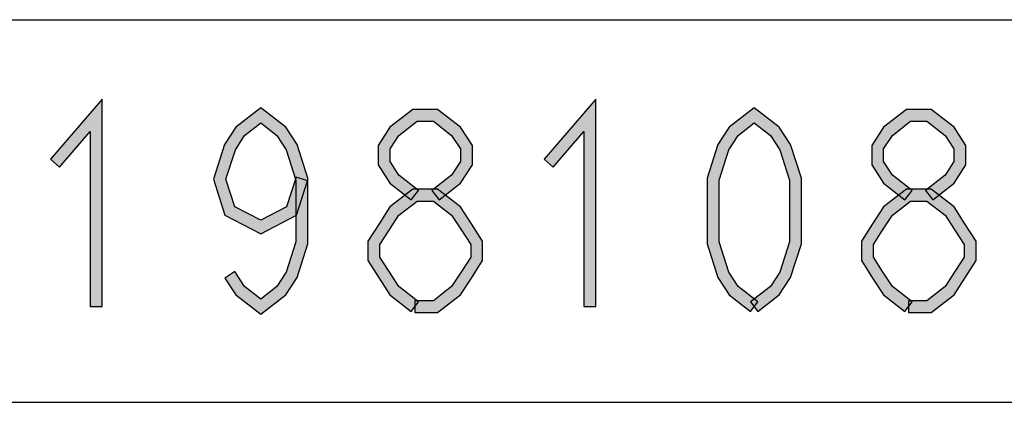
# Model space of a CAD drawing. Header units: millimetres. Extents: x 60 to 816, y 67 to 560.
# Tile 8 of 49: x 258 to 291, y 125 to 138. Entities that reach past the tile are written whole.
import ezdxf

# ---------------------------------------------------------------- set-up
doc = ezdxf.new("R2010")
doc.units = ezdxf.units.MM
doc.header["$LTSCALE"] = 0.327195
doc.layers.add('ALL_NOTE', color=7, linetype='Continuous')

msp = doc.modelspace()

# ---------------------------------------------------------------- hatches: boundary and pattern name
at = {"layer": 'ALL_NOTE', "linetype": 'Continuous', "lineweight": 25}
h = msp.add_hatch(color=2, dxfattribs=at)
h.dxf.hatch_style = 1
h.paths.add_polyline_path([(260.312, 134.011), (259.288, 132.82), (258.984, 133.081), (260.712, 135.09)])
h = msp.add_hatch(color=2, dxfattribs=at)
h.dxf.hatch_style = 1
h.paths.add_polyline_path([(260.312, 128.151), (260.312, 134.011), (260.712, 135.09), (260.712, 128.151)])
h = msp.add_hatch(color=2, dxfattribs=at)
h.dxf.hatch_style = 1
h.paths.add_polyline_path([(276.824, 134.011), (275.8, 132.82), (275.496, 133.081), (277.224, 135.09)])
h = msp.add_hatch(color=2, dxfattribs=at)
h.dxf.hatch_style = 1
h.paths.add_polyline_path([(276.824, 128.151), (276.824, 134.011), (277.224, 135.09), (277.224, 128.151)])
h = msp.add_hatch(color=2, dxfattribs=at)
h.dxf.hatch_style = 1
h.paths.add_polyline_path([(266.016, 134.298), (265.477, 133.88), (265.178, 134.155), (266.016, 134.804)])
h = msp.add_hatch(color=2, dxfattribs=at)
h.dxf.hatch_style = 1
h.paths.add_polyline_path([(266.554, 133.88), (266.016, 134.298), (266.016, 134.804), (266.853, 134.155)])
h = msp.add_hatch(color=2, dxfattribs=at)
h.dxf.hatch_style = 1
h.paths.add_polyline_path([(271.244, 134.351), (270.637, 133.88), (270.338, 134.155), (271.107, 134.751)])
h = msp.add_hatch(color=2, dxfattribs=at)
h.dxf.hatch_style = 1
h.paths.add_polyline_path([(271.795, 134.351), (271.244, 134.351), (271.107, 134.751), (271.932, 134.751)])
h = msp.add_hatch(color=2, dxfattribs=at)
h.dxf.hatch_style = 1
h.paths.add_polyline_path([(272.402, 133.88), (271.795, 134.351), (271.932, 134.751), (272.701, 134.155)])
h = msp.add_hatch(color=2, dxfattribs=at)
h.dxf.hatch_style = 1
h.paths.add_polyline_path([(282.528, 134.298), (281.989, 133.88), (281.69, 134.155), (282.528, 134.804)])
h = msp.add_hatch(color=2, dxfattribs=at)
h.dxf.hatch_style = 1
h.paths.add_polyline_path([(283.066, 133.88), (282.528, 134.298), (282.528, 134.804), (283.365, 134.155)])
h = msp.add_hatch(color=2, dxfattribs=at)
h.dxf.hatch_style = 1
h.paths.add_polyline_path([(287.756, 134.351), (287.149, 133.88), (286.85, 134.155), (287.619, 134.751)])
h = msp.add_hatch(color=2, dxfattribs=at)
h.dxf.hatch_style = 1
h.paths.add_polyline_path([(288.307, 134.351), (287.756, 134.351), (287.619, 134.751), (288.444, 134.751)])
h = msp.add_hatch(color=2, dxfattribs=at)
h.dxf.hatch_style = 1
h.paths.add_polyline_path([(288.914, 133.88), (288.307, 134.351), (288.444, 134.751), (289.213, 134.155)])
h = msp.add_hatch(color=2, dxfattribs=at)
h.dxf.hatch_style = 1
h.paths.add_polyline_path([(265.477, 133.88), (265.166, 133.398), (264.802, 133.57), (265.178, 134.155)])
h = msp.add_hatch(color=2, dxfattribs=at)
h.dxf.hatch_style = 1
h.paths.add_polyline_path([(266.866, 133.398), (266.554, 133.88), (266.853, 134.155), (267.23, 133.57)])
h = msp.add_hatch(color=2, dxfattribs=at)
h.dxf.hatch_style = 1
h.paths.add_polyline_path([(270.637, 133.88), (270.344, 133.425), (269.944, 133.543), (270.338, 134.155)])
h = msp.add_hatch(color=2, dxfattribs=at)
h.dxf.hatch_style = 1
h.paths.add_polyline_path([(272.696, 133.425), (272.402, 133.88), (272.701, 134.155), (273.096, 133.543)])
h = msp.add_hatch(color=2, dxfattribs=at)
h.dxf.hatch_style = 1
h.paths.add_polyline_path([(281.989, 133.88), (281.678, 133.398), (281.314, 133.57), (281.69, 134.155)])
h = msp.add_hatch(color=2, dxfattribs=at)
h.dxf.hatch_style = 1
h.paths.add_polyline_path([(283.378, 133.398), (283.066, 133.88), (283.365, 134.155), (283.742, 133.57)])
h = msp.add_hatch(color=2, dxfattribs=at)
h.dxf.hatch_style = 1
h.paths.add_polyline_path([(287.149, 133.88), (286.856, 133.425), (286.456, 133.543), (286.85, 134.155)])
h = msp.add_hatch(color=2, dxfattribs=at)
h.dxf.hatch_style = 1
h.paths.add_polyline_path([(289.208, 133.425), (288.914, 133.88), (289.213, 134.155), (289.608, 133.543)])
h = msp.add_hatch(color=2, dxfattribs=at)
h.dxf.hatch_style = 1
h.paths.add_polyline_path([(265.166, 133.398), (264.85, 132.417), (264.43, 132.417), (264.802, 133.57)])
h = msp.add_hatch(color=2, dxfattribs=at)
h.dxf.hatch_style = 1
h.paths.add_polyline_path([(267.192, 132.386), (266.866, 133.398), (267.23, 133.57), (267.592, 132.449)])
h = msp.add_hatch(color=2, dxfattribs=at)
h.dxf.hatch_style = 1
h.paths.add_polyline_path([(270.344, 133.425), (270.344, 133.01), (269.944, 132.892), (269.944, 133.543)])
h = msp.add_hatch(color=2, dxfattribs=at)
h.dxf.hatch_style = 1
h.paths.add_polyline_path([(272.696, 133.01), (272.696, 133.425), (273.096, 133.543), (273.096, 132.892)])
h = msp.add_hatch(color=2, dxfattribs=at)
h.dxf.hatch_style = 1
h.paths.add_polyline_path([(281.678, 133.398), (281.352, 132.386), (280.952, 132.449), (281.314, 133.57)])
h = msp.add_hatch(color=2, dxfattribs=at)
h.dxf.hatch_style = 1
h.paths.add_polyline_path([(283.704, 132.386), (283.378, 133.398), (283.742, 133.57), (284.104, 132.449)])
h = msp.add_hatch(color=2, dxfattribs=at)
h.dxf.hatch_style = 1
h.paths.add_polyline_path([(286.856, 133.425), (286.856, 133.01), (286.456, 132.892), (286.456, 133.543)])
h = msp.add_hatch(color=2, dxfattribs=at)
h.dxf.hatch_style = 1
h.paths.add_polyline_path([(289.208, 133.01), (289.208, 133.425), (289.608, 133.543), (289.608, 132.892)])
h = msp.add_hatch(color=2, dxfattribs=at)
h.dxf.hatch_style = 1
h.paths.add_polyline_path([(270.344, 133.01), (270.637, 132.555), (270.338, 132.28), (269.944, 132.892)])
h = msp.add_hatch(color=2, dxfattribs=at)
h.dxf.hatch_style = 1
h.paths.add_polyline_path([(272.402, 132.555), (272.696, 133.01), (273.096, 132.892), (272.701, 132.28)])
h = msp.add_hatch(color=2, dxfattribs=at)
h.dxf.hatch_style = 1
h.paths.add_polyline_path([(286.856, 133.01), (287.149, 132.555), (286.85, 132.28), (286.456, 132.892)])
h = msp.add_hatch(color=2, dxfattribs=at)
h.dxf.hatch_style = 1
h.paths.add_polyline_path([(288.914, 132.555), (289.208, 133.01), (289.608, 132.892), (289.213, 132.28)])
h = msp.add_hatch(color=2, dxfattribs=at)
h.dxf.hatch_style = 1
h.paths.add_polyline_path([(266.883, 131.491), (267.202, 132.479), (267.582, 132.356), (267.213, 131.211)])
h = msp.add_hatch(color=2, dxfattribs=at)
h.dxf.hatch_style = 1
h.paths.add_polyline_path([(267.192, 130.316), (267.192, 132.386), (267.592, 132.449), (267.592, 130.253)])
h = msp.add_hatch(color=2, dxfattribs=at)
h.dxf.hatch_style = 1
h.paths.add_polyline_path([(270.637, 132.555), (271.298, 132.042), (271.053, 131.726), (270.338, 132.28)])
h = msp.add_hatch(color=2, dxfattribs=at)
h.dxf.hatch_style = 1
h.paths.add_polyline_path([(271.741, 132.042), (272.402, 132.555), (272.701, 132.28), (271.986, 131.726)])
h = msp.add_hatch(color=2, dxfattribs=at)
h.dxf.hatch_style = 1
h.paths.add_polyline_path([(281.352, 132.386), (281.352, 130.316), (280.952, 130.253), (280.952, 132.449)])
h = msp.add_hatch(color=2, dxfattribs=at)
h.dxf.hatch_style = 1
h.paths.add_polyline_path([(283.704, 130.316), (283.704, 132.386), (284.104, 132.449), (284.104, 130.253)])
h = msp.add_hatch(color=2, dxfattribs=at)
h.dxf.hatch_style = 1
h.paths.add_polyline_path([(287.149, 132.555), (287.81, 132.042), (287.565, 131.726), (286.85, 132.28)])
h = msp.add_hatch(color=2, dxfattribs=at)
h.dxf.hatch_style = 1
h.paths.add_polyline_path([(288.253, 132.042), (288.914, 132.555), (289.213, 132.28), (288.498, 131.726)])
h = msp.add_hatch(color=2, dxfattribs=at)
h.dxf.hatch_style = 1
h.paths.add_polyline_path([(264.85, 132.417), (265.149, 131.491), (264.819, 131.211), (264.43, 132.417)])
h = msp.add_hatch(color=2, dxfattribs=at)
h.dxf.hatch_style = 1
h.paths.add_polyline_path([(271.244, 131.684), (270.637, 131.214), (270.338, 131.488), (271.107, 132.084)])
h = msp.add_hatch(color=2, dxfattribs=at)
h.dxf.hatch_style = 1
h.paths.add_polyline_path([(271.795, 131.684), (271.244, 131.684), (271.107, 132.084), (271.932, 132.084)])
h = msp.add_hatch(color=2, dxfattribs=at)
h.dxf.hatch_style = 1
h.paths.add_polyline_path([(272.402, 131.214), (271.795, 131.684), (271.932, 132.084), (272.701, 131.488)])
h = msp.add_hatch(color=2, dxfattribs=at)
h.dxf.hatch_style = 1
h.paths.add_polyline_path([(287.756, 131.684), (287.149, 131.214), (286.85, 131.488), (287.619, 132.084)])
h = msp.add_hatch(color=2, dxfattribs=at)
h.dxf.hatch_style = 1
h.paths.add_polyline_path([(288.307, 131.684), (287.756, 131.684), (287.619, 132.084), (288.444, 132.084)])
h = msp.add_hatch(color=2, dxfattribs=at)
h.dxf.hatch_style = 1
h.paths.add_polyline_path([(288.914, 131.214), (288.307, 131.684), (288.444, 132.084), (289.213, 131.488)])
h = msp.add_hatch(color=2, dxfattribs=at)
h.dxf.hatch_style = 1
h.paths.add_polyline_path([(265.149, 131.491), (266.016, 131.043), (266.016, 130.592), (264.819, 131.211)])
h = msp.add_hatch(color=2, dxfattribs=at)
h.dxf.hatch_style = 1
h.paths.add_polyline_path([(266.016, 131.043), (266.883, 131.491), (267.213, 131.211), (266.016, 130.592)])
h = msp.add_hatch(color=2, dxfattribs=at)
h.dxf.hatch_style = 1
h.paths.add_polyline_path([(270.637, 131.214), (270.312, 130.709), (269.976, 130.926), (270.338, 131.488)])
h = msp.add_hatch(color=2, dxfattribs=at)
h.dxf.hatch_style = 1
h.paths.add_polyline_path([(272.728, 130.709), (272.402, 131.214), (272.701, 131.488), (273.064, 130.926)])
h = msp.add_hatch(color=2, dxfattribs=at)
h.dxf.hatch_style = 1
h.paths.add_polyline_path([(287.149, 131.214), (286.824, 130.709), (286.488, 130.926), (286.85, 131.488)])
h = msp.add_hatch(color=2, dxfattribs=at)
h.dxf.hatch_style = 1
h.paths.add_polyline_path([(289.24, 130.709), (288.914, 131.214), (289.213, 131.488), (289.576, 130.926)])
h = msp.add_hatch(color=2, dxfattribs=at)
h.dxf.hatch_style = 1
h.paths.add_polyline_path([(270.312, 130.709), (270, 130.225), (269.6, 130.343), (269.976, 130.926)])
h = msp.add_hatch(color=2, dxfattribs=at)
h.dxf.hatch_style = 1
h.paths.add_polyline_path([(273.04, 130.225), (272.728, 130.709), (273.064, 130.926), (273.44, 130.343)])
h = msp.add_hatch(color=2, dxfattribs=at)
h.dxf.hatch_style = 1
h.paths.add_polyline_path([(286.824, 130.709), (286.512, 130.225), (286.112, 130.343), (286.488, 130.926)])
h = msp.add_hatch(color=2, dxfattribs=at)
h.dxf.hatch_style = 1
h.paths.add_polyline_path([(289.552, 130.225), (289.24, 130.709), (289.576, 130.926), (289.952, 130.343)])
h = msp.add_hatch(color=2, dxfattribs=at)
h.dxf.hatch_style = 1
h.paths.add_polyline_path([(266.866, 129.304), (267.192, 130.316), (267.592, 130.253), (267.23, 129.131)])
h = msp.add_hatch(color=2, dxfattribs=at)
h.dxf.hatch_style = 1
h.paths.add_polyline_path([(270, 130.225), (270, 129.81), (269.6, 129.692), (269.6, 130.343)])
h = msp.add_hatch(color=2, dxfattribs=at)
h.dxf.hatch_style = 1
h.paths.add_polyline_path([(273.04, 129.81), (273.04, 130.225), (273.44, 130.343), (273.44, 129.692)])
h = msp.add_hatch(color=2, dxfattribs=at)
h.dxf.hatch_style = 1
h.paths.add_polyline_path([(281.352, 130.316), (281.678, 129.304), (281.314, 129.131), (280.952, 130.253)])
h = msp.add_hatch(color=2, dxfattribs=at)
h.dxf.hatch_style = 1
h.paths.add_polyline_path([(283.378, 129.304), (283.704, 130.316), (284.104, 130.253), (283.742, 129.131)])
h = msp.add_hatch(color=2, dxfattribs=at)
h.dxf.hatch_style = 1
h.paths.add_polyline_path([(286.512, 130.225), (286.512, 129.81), (286.112, 129.692), (286.112, 130.343)])
h = msp.add_hatch(color=2, dxfattribs=at)
h.dxf.hatch_style = 1
h.paths.add_polyline_path([(289.552, 129.81), (289.552, 130.225), (289.952, 130.343), (289.952, 129.692)])
h = msp.add_hatch(color=2, dxfattribs=at)
h.dxf.hatch_style = 1
h.paths.add_polyline_path([(270, 129.81), (270.312, 129.326), (269.976, 129.109), (269.6, 129.692)])
h = msp.add_hatch(color=2, dxfattribs=at)
h.dxf.hatch_style = 1
h.paths.add_polyline_path([(272.728, 129.326), (273.04, 129.81), (273.44, 129.692), (273.064, 129.109)])
h = msp.add_hatch(color=2, dxfattribs=at)
h.dxf.hatch_style = 1
h.paths.add_polyline_path([(286.512, 129.81), (286.824, 129.326), (286.488, 129.109), (286.112, 129.692)])
h = msp.add_hatch(color=2, dxfattribs=at)
h.dxf.hatch_style = 1
h.paths.add_polyline_path([(289.24, 129.326), (289.552, 129.81), (289.952, 129.692), (289.576, 129.109)])
h = msp.add_hatch(color=2, dxfattribs=at)
h.dxf.hatch_style = 1
h.paths.add_polyline_path([(265.152, 129.326), (265.477, 128.821), (265.178, 128.547), (264.816, 129.109)])
h = msp.add_hatch(color=2, dxfattribs=at)
h.dxf.hatch_style = 1
h.paths.add_polyline_path([(266.554, 128.821), (266.866, 129.304), (267.23, 129.131), (266.853, 128.547)])
h = msp.add_hatch(color=2, dxfattribs=at)
h.dxf.hatch_style = 1
h.paths.add_polyline_path([(270.312, 129.326), (270.637, 128.821), (270.338, 128.547), (269.976, 129.109)])
h = msp.add_hatch(color=2, dxfattribs=at)
h.dxf.hatch_style = 1
h.paths.add_polyline_path([(272.402, 128.821), (272.728, 129.326), (273.064, 129.109), (272.701, 128.547)])
h = msp.add_hatch(color=2, dxfattribs=at)
h.dxf.hatch_style = 1
h.paths.add_polyline_path([(281.678, 129.304), (281.989, 128.821), (281.69, 128.547), (281.314, 129.131)])
h = msp.add_hatch(color=2, dxfattribs=at)
h.dxf.hatch_style = 1
h.paths.add_polyline_path([(283.066, 128.821), (283.378, 129.304), (283.742, 129.131), (283.365, 128.547)])
h = msp.add_hatch(color=2, dxfattribs=at)
h.dxf.hatch_style = 1
h.paths.add_polyline_path([(286.824, 129.326), (287.149, 128.821), (286.85, 128.547), (286.488, 129.109)])
h = msp.add_hatch(color=2, dxfattribs=at)
h.dxf.hatch_style = 1
h.paths.add_polyline_path([(288.914, 128.821), (289.24, 129.326), (289.576, 129.109), (289.213, 128.547)])
h = msp.add_hatch(color=2, dxfattribs=at)
h.dxf.hatch_style = 1
h.paths.add_polyline_path([(265.477, 128.821), (266.016, 128.404), (266.016, 127.898), (265.178, 128.547)])
h = msp.add_hatch(color=2, dxfattribs=at)
h.dxf.hatch_style = 1
h.paths.add_polyline_path([(266.016, 128.404), (266.554, 128.821), (266.853, 128.547), (266.016, 127.898)])
h = msp.add_hatch(color=2, dxfattribs=at)
h.dxf.hatch_style = 1
h.paths.add_polyline_path([(270.637, 128.821), (271.298, 128.309), (271.053, 127.993), (270.338, 128.547)])
h = msp.add_hatch(color=2, dxfattribs=at)
h.dxf.hatch_style = 1
h.paths.add_polyline_path([(271.795, 128.351), (272.402, 128.821), (272.701, 128.547), (271.932, 127.951)])
h = msp.add_hatch(color=2, dxfattribs=at)
h.dxf.hatch_style = 1
h.paths.add_polyline_path([(281.989, 128.821), (282.65, 128.309), (282.405, 127.993), (281.69, 128.547)])
h = msp.add_hatch(color=2, dxfattribs=at)
h.dxf.hatch_style = 1
h.paths.add_polyline_path([(282.405, 128.309), (283.066, 128.821), (283.365, 128.547), (282.65, 127.993)])
h = msp.add_hatch(color=2, dxfattribs=at)
h.dxf.hatch_style = 1
h.paths.add_polyline_path([(287.149, 128.821), (287.81, 128.309), (287.565, 127.993), (286.85, 128.547)])
h = msp.add_hatch(color=2, dxfattribs=at)
h.dxf.hatch_style = 1
h.paths.add_polyline_path([(288.307, 128.351), (288.914, 128.821), (289.213, 128.547), (288.444, 127.951)])
h = msp.add_hatch(color=2, dxfattribs=at)
h.dxf.hatch_style = 1
h.paths.add_polyline_path([(271.176, 128.351), (271.795, 128.351), (271.932, 127.951), (271.176, 127.951)])
h = msp.add_hatch(color=2, dxfattribs=at)
h.dxf.hatch_style = 1
h.paths.add_polyline_path([(287.688, 128.351), (288.307, 128.351), (288.444, 127.951), (287.688, 127.951)])

# ---------------------------------------------------------------- linework, layer by layer
at = {"color": 2, "linetype": 'Continuous', "lineweight": 25}
for p, q in [((225.008, 137.751), (531.008, 137.751)), ((225.008, 124.951), (531.008, 124.951))]:
    msp.add_line(p, q, dxfattribs=at)
at = {"layer": 'ALL_NOTE', "color": 2, "linetype": 'Continuous', "lineweight": 25}
for p, q in [((260.712, 135.09), (258.984, 133.081)), ((260.712, 128.151), (260.712, 135.09)), ((277.224, 135.09), (275.496, 133.081)), ((277.224, 128.151), (277.224, 135.09)), ((266.016, 134.804), (265.178, 134.155)), ((266.853, 134.155), (266.016, 134.804)), ((271.107, 134.751), (270.338, 134.155)), ((271.932, 134.751), (271.107, 134.751)), ((272.701, 134.155), (271.932, 134.751)), ((282.528, 134.804), (281.69, 134.155)), ((283.365, 134.155), (282.528, 134.804)), ((287.619, 134.751), (286.85, 134.155)), ((288.444, 134.751), (287.619, 134.751)), ((289.213, 134.155), (288.444, 134.751)), ((265.178, 134.155), (264.802, 133.57)), ((265.477, 133.88), (266.016, 134.298)), ((266.016, 134.298), (266.554, 133.88)), ((267.23, 133.57), (266.853, 134.155)), ((270.338, 134.155), (269.944, 133.543)), ((270.637, 133.88), (271.244, 134.351)), ((271.244, 134.351), (271.795, 134.351)), ((271.795, 134.351), (272.402, 133.88)), ((273.096, 133.543), (272.701, 134.155)), ((281.69, 134.155), (281.314, 133.57)), ((281.989, 133.88), (282.528, 134.298)), ((282.528, 134.298), (283.066, 133.88)), ((283.742, 133.57), (283.365, 134.155)), ((286.85, 134.155), (286.456, 133.543)), ((287.149, 133.88), (287.756, 134.351)), ((287.756, 134.351), (288.307, 134.351)), ((288.307, 134.351), (288.914, 133.88)), ((289.608, 133.543), (289.213, 134.155)), ((259.288, 132.82), (260.312, 134.011)), ((260.312, 134.011), (260.312, 128.151)), ((265.166, 133.398), (265.477, 133.88)), ((266.554, 133.88), (266.866, 133.398)), ((270.344, 133.425), (270.637, 133.88)), ((272.402, 133.88), (272.696, 133.425)), ((275.8, 132.82), (276.824, 134.011)), ((276.824, 134.011), (276.824, 128.151)), ((281.678, 133.398), (281.989, 133.88)), ((283.066, 133.88), (283.378, 133.398)), ((286.856, 133.425), (287.149, 133.88)), ((288.914, 133.88), (289.208, 133.425)), ((264.802, 133.57), (264.43, 132.417)), ((267.592, 132.449), (267.23, 133.57)), ((269.944, 133.543), (269.944, 132.892)), ((270.344, 133.01), (270.344, 133.425)), ((272.696, 133.425), (272.696, 133.01)), ((273.096, 132.892), (273.096, 133.543)), ((281.314, 133.57), (280.952, 132.449)), ((284.104, 132.449), (283.742, 133.57)), ((286.456, 133.543), (286.456, 132.892)), ((286.856, 133.01), (286.856, 133.425)), ((289.208, 133.425), (289.208, 133.01)), ((289.608, 132.892), (289.608, 133.543)), ((264.85, 132.417), (265.166, 133.398)), ((266.866, 133.398), (267.192, 132.386)), ((281.352, 132.386), (281.678, 133.398)), ((283.378, 133.398), (283.704, 132.386)), ((258.984, 133.081), (259.288, 132.82)), ((269.944, 132.892), (270.338, 132.28)), ((270.637, 132.555), (270.344, 133.01)), ((272.696, 133.01), (272.402, 132.555)), ((272.701, 132.28), (273.096, 132.892)), ((275.496, 133.081), (275.8, 132.82)), ((286.456, 132.892), (286.85, 132.28)), ((287.149, 132.555), (286.856, 133.01)), ((289.208, 133.01), (288.914, 132.555)), ((289.213, 132.28), (289.608, 132.892)), ((267.202, 132.479), (266.883, 131.491)), ((267.582, 132.356), (267.202, 132.479)), ((267.592, 130.253), (267.592, 132.449)), ((271.298, 132.042), (270.637, 132.555)), ((272.402, 132.555), (271.741, 132.042)), ((280.952, 132.449), (280.952, 130.253)), ((284.104, 130.253), (284.104, 132.449)), ((287.81, 132.042), (287.149, 132.555)), ((288.914, 132.555), (288.253, 132.042)), ((264.43, 132.417), (264.819, 131.211)), ((265.149, 131.491), (264.85, 132.417)), ((267.192, 132.386), (267.192, 130.316)), ((267.213, 131.211), (267.582, 132.356)), ((270.338, 132.28), (271.053, 131.726)), ((271.986, 131.726), (272.701, 132.28)), ((281.352, 130.316), (281.352, 132.386)), ((283.704, 132.386), (283.704, 130.316)), ((286.85, 132.28), (287.565, 131.726)), ((288.498, 131.726), (289.213, 132.28)), ((271.107, 132.084), (270.338, 131.488)), ((271.053, 131.726), (271.298, 132.042)), ((271.932, 132.084), (271.107, 132.084)), ((271.741, 132.042), (271.986, 131.726)), ((272.701, 131.488), (271.932, 132.084)), ((287.619, 132.084), (286.85, 131.488)), ((287.565, 131.726), (287.81, 132.042)), ((288.444, 132.084), (287.619, 132.084)), ((288.253, 132.042), (288.498, 131.726)), ((289.213, 131.488), (288.444, 132.084)), ((266.016, 131.043), (265.149, 131.491)), ((266.883, 131.491), (266.016, 131.043)), ((270.338, 131.488), (269.976, 130.926)), ((270.637, 131.214), (271.244, 131.684)), ((271.244, 131.684), (271.795, 131.684)), ((271.795, 131.684), (272.402, 131.214)), ((273.064, 130.926), (272.701, 131.488)), ((286.85, 131.488), (286.488, 130.926)), ((287.149, 131.214), (287.756, 131.684)), ((287.756, 131.684), (288.307, 131.684)), ((288.307, 131.684), (288.914, 131.214)), ((289.576, 130.926), (289.213, 131.488)), ((264.819, 131.211), (266.016, 130.592)), ((266.016, 130.592), (267.213, 131.211)), ((270.312, 130.709), (270.637, 131.214)), ((272.402, 131.214), (272.728, 130.709)), ((286.824, 130.709), (287.149, 131.214)), ((288.914, 131.214), (289.24, 130.709)), ((269.976, 130.926), (269.6, 130.343)), ((273.44, 130.343), (273.064, 130.926)), ((286.488, 130.926), (286.112, 130.343)), ((289.952, 130.343), (289.576, 130.926)), ((270, 130.225), (270.312, 130.709)), ((272.728, 130.709), (273.04, 130.225)), ((286.512, 130.225), (286.824, 130.709)), ((289.24, 130.709), (289.552, 130.225)), ((267.192, 130.316), (266.866, 129.304)), ((267.23, 129.131), (267.592, 130.253)), ((269.6, 130.343), (269.6, 129.692)), ((270, 129.81), (270, 130.225)), ((273.04, 130.225), (273.04, 129.81)), ((273.44, 129.692), (273.44, 130.343)), ((280.952, 130.253), (281.314, 129.131)), ((281.678, 129.304), (281.352, 130.316)), ((283.704, 130.316), (283.378, 129.304)), ((283.742, 129.131), (284.104, 130.253)), ((286.112, 130.343), (286.112, 129.692)), ((286.512, 129.81), (286.512, 130.225)), ((289.552, 130.225), (289.552, 129.81)), ((289.952, 129.692), (289.952, 130.343)), ((270.312, 129.326), (270, 129.81)), ((273.04, 129.81), (272.728, 129.326)), ((286.824, 129.326), (286.512, 129.81)), ((289.552, 129.81), (289.24, 129.326)), ((269.6, 129.692), (269.976, 129.109)), ((273.064, 129.109), (273.44, 129.692)), ((286.112, 129.692), (286.488, 129.109)), ((289.576, 129.109), (289.952, 129.692)), ((265.152, 129.326), (264.816, 129.109)), ((265.477, 128.821), (265.152, 129.326)), ((266.866, 129.304), (266.554, 128.821)), ((270.637, 128.821), (270.312, 129.326)), ((272.728, 129.326), (272.402, 128.821)), ((281.989, 128.821), (281.678, 129.304)), ((283.378, 129.304), (283.066, 128.821)), ((287.149, 128.821), (286.824, 129.326)), ((289.24, 129.326), (288.914, 128.821)), ((264.816, 129.109), (265.178, 128.547)), ((266.016, 128.404), (265.477, 128.821)), ((266.554, 128.821), (266.016, 128.404)), ((266.853, 128.547), (267.23, 129.131)), ((269.976, 129.109), (270.338, 128.547)), ((271.298, 128.309), (270.637, 128.821)), ((272.402, 128.821), (271.795, 128.351)), ((272.701, 128.547), (273.064, 129.109)), ((281.314, 129.131), (281.69, 128.547)), ((282.65, 128.309), (281.989, 128.821)), ((283.066, 128.821), (282.405, 128.309)), ((283.365, 128.547), (283.742, 129.131)), ((286.488, 129.109), (286.85, 128.547)), ((287.81, 128.309), (287.149, 128.821)), ((288.914, 128.821), (288.307, 128.351)), ((289.213, 128.547), (289.576, 129.109)), ((265.178, 128.547), (266.016, 127.898)), ((266.016, 127.898), (266.853, 128.547)), ((270.338, 128.547), (271.053, 127.993)), ((271.932, 127.951), (272.701, 128.547)), ((281.69, 128.547), (282.405, 127.993)), ((282.65, 127.993), (283.365, 128.547)), ((286.85, 128.547), (287.565, 127.993)), ((288.444, 127.951), (289.213, 128.547)), ((260.312, 128.151), (260.712, 128.151)), ((271.053, 127.993), (271.298, 128.309)), ((271.795, 128.351), (271.176, 128.351)), ((271.176, 128.351), (271.176, 127.951)), ((276.824, 128.151), (277.224, 128.151)), ((282.405, 127.993), (282.65, 128.309)), ((282.405, 128.309), (282.65, 127.993)), ((287.565, 127.993), (287.81, 128.309)), ((288.307, 128.351), (287.688, 128.351)), ((287.688, 128.351), (287.688, 127.951)), ((271.176, 127.951), (271.932, 127.951)), ((287.688, 127.951), (288.444, 127.951))]:
    msp.add_line(p, q, dxfattribs=at)

doc.saveas('drawing.dxf')
